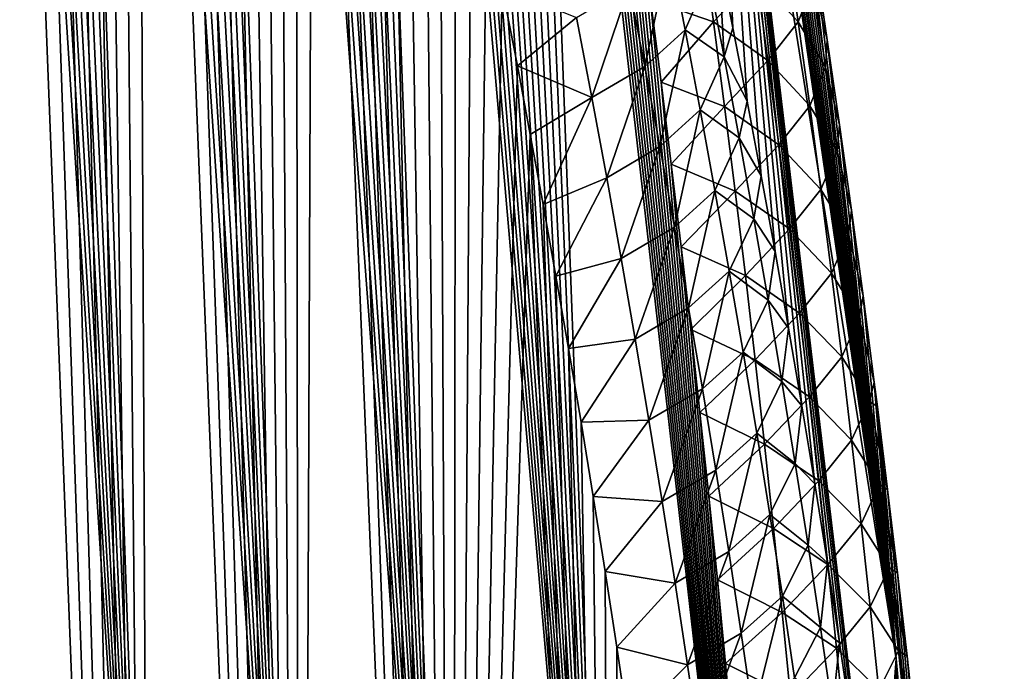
# Model space of a CAD drawing. Header units: metres. Extents: x -109 to 109, y -67 to 73.
# Tile 47 of 253: x -56.25 to -51.55, y -46.54 to -43.44. Entities that reach past the tile are written whole.
import ezdxf

# ---------------------------------------------------------------- set-up
doc = ezdxf.new("R2010")
doc.units = ezdxf.units.M
doc.layers.add('solid_508035_K244200000C76', color=7, linetype='CONTINUOUS')

msp = doc.modelspace()

# ---------------------------------------------------------------- linework, layer by layer
at = {"layer": 'solid_508035_K244200000C76'}
for points in [[(-55.603359, -50.010059, 42.171631), (-57.019268, -26.562353, 25.789434), (-57.121773, -26.260887, 25.686731)], [(-56.25885, -49.836594, 42.839149), (-55.603359, -50.010059, 42.171631), (-57.121773, -26.260887, 25.686731)], [(-55.603359, -50.010059, 42.171631), (-56.914291, -26.877169, 25.901114), (-57.019268, -26.562353, 25.789434)], [(-55.603359, -50.010059, 42.171631), (-56.80682, -27.204575, 26.021215), (-56.914291, -26.877169, 25.901114)], [(-55.603359, -50.010059, 42.171631), (-56.696842, -27.545687, 26.150671), (-56.80682, -27.204575, 26.021215)], [(-55.603359, -50.010059, 42.171631), (-56.584351, -27.9018, 26.290535), (-56.696842, -27.545687, 26.150671)], [(-55.603359, -50.010059, 42.171631), (-56.469303, -28.272026, 26.440144), (-56.584351, -27.9018, 26.290535)], [(-55.603359, -50.010059, 42.171631), (-56.351727, -28.657761, 26.600674), (-56.469303, -28.272026, 26.440144)], [(-54.910526, -50.1283, 41.500137), (-56.231644, -29.060402, 26.773291), (-56.351727, -28.657761, 26.600674)], [(-55.603359, -50.010059, 42.171631), (-54.910526, -50.1283, 41.500137), (-56.351727, -28.657761, 26.600674)], [(-54.910526, -50.1283, 41.500137), (-56.108994, -29.478935, 26.957209), (-56.231644, -29.060402, 26.773291)], [(-54.910526, -50.1283, 41.500137), (-55.983856, -29.915083, 27.153902), (-56.108994, -29.478935, 26.957209)], [(-54.910526, -50.1283, 41.500137), (-55.888428, -30.254868, 27.310753), (-55.983856, -29.915083, 27.153902)], [(-54.910526, -50.1283, 41.500137), (-55.791569, -30.604599, 27.474842), (-55.888428, -30.254868, 27.310753)], [(-54.910526, -50.1283, 41.500137), (-55.693333, -30.964901, 27.646729), (-55.791569, -30.604599, 27.474842)], [(-54.910526, -50.1283, 41.500137), (-55.593815, -31.336872, 27.827364), (-55.693333, -30.964901, 27.646729)], [(-54.180393, -50.188797, 40.825203), (-55.493065, -31.721258, 28.017397), (-55.593815, -31.336872, 27.827364)], [(-54.910526, -50.1283, 41.500137), (-54.180393, -50.188797, 40.825203), (-55.593815, -31.336872, 27.827364)], [(-54.180393, -50.188797, 40.825203), (-55.390968, -32.116879, 28.215811), (-55.493065, -31.721258, 28.017397)], [(-54.180393, -50.188797, 40.825203), (-55.287624, -32.524601, 28.423391), (-55.390968, -32.116879, 28.215811)], [(-54.180393, -50.188797, 40.825203), (-55.183182, -32.945747, 28.641308), (-55.287624, -32.524601, 28.423391)], [(-54.180393, -50.188797, 40.825203), (-55.098915, -33.293003, 28.823675), (-55.183182, -32.945747, 28.641308)], [(-54.180393, -50.188797, 40.825203), (-55.013863, -33.648415, 29.012249), (-55.098915, -33.293003, 28.823675)], [(-54.180393, -50.188797, 40.825203), (-54.928101, -34.012371, 29.207403), (-55.013863, -33.648415, 29.012249)], [(-54.180393, -50.188797, 40.825203), (-54.841759, -34.385654, 29.409863), (-54.928101, -34.012371, 29.207403)], [(-54.180393, -50.188797, 40.825203), (-54.754971, -34.769058, 29.62035), (-54.841759, -34.385654, 29.409863)], [(-55.603405, -56.732857, 32.570511), (-56.46946, -34.514843, 17.52355), (-56.351967, -34.797424, 17.830904)], [(-55.603405, -56.732857, 32.570511), (-56.258934, -57.300823, 32.179176), (-56.46946, -34.514843, 17.52355)], [(-53.413017, -50.188622, 40.147312), (-54.682377, -35.096695, 29.802254), (-54.754971, -34.769058, 29.62035)], [(-54.180393, -50.188797, 40.825203), (-53.413017, -50.188622, 40.147312), (-54.754971, -34.769058, 29.62035)], [(-55.603405, -56.732857, 32.570511), (-56.351967, -34.797424, 17.830904), (-56.231964, -35.097122, 18.15)], [(-55.603405, -56.732857, 32.570511), (-56.231964, -35.097122, 18.15), (-56.109398, -35.412846, 18.480152)], [(-53.413017, -50.188622, 40.147312), (-54.609356, -35.430733, 29.989145), (-54.682377, -35.096695, 29.802254)], [(-55.603405, -56.732857, 32.570511), (-56.109398, -35.412846, 18.480152), (-55.984344, -35.746574, 18.822466)], [(-53.413017, -50.188622, 40.147312), (-54.535957, -35.7714, 30.181232), (-54.609356, -35.430733, 29.989145)], [(-55.603405, -56.732857, 32.570511), (-55.984344, -35.746574, 18.822466), (-55.888981, -36.009949, 19.087902)], [(-53.413017, -50.188622, 40.147312), (-54.462296, -36.119274, 30.379061), (-54.535957, -35.7714, 30.181232)], [(-55.603405, -56.732857, 32.570511), (-55.888981, -36.009949, 19.087902), (-55.792194, -36.283504, 19.360191)], [(-53.413017, -50.188622, 40.147312), (-54.388489, -36.474926, 30.583166), (-54.462296, -36.119274, 30.379061)], [(-55.603405, -56.732857, 32.570511), (-55.792194, -36.283504, 19.360191), (-55.694035, -36.567982, 19.639736)], [(-53.413017, -50.188622, 40.147312), (-54.314659, -36.838943, 30.79409), (-54.388489, -36.474926, 30.583166)], [(-54.910549, -56.142281, 32.911301), (-55.694035, -36.567982, 19.639736), (-55.594589, -36.864662, 19.927248)], [(-54.910549, -56.142281, 32.911301), (-55.603405, -56.732857, 32.570511), (-55.694035, -36.567982, 19.639736)], [(-53.413017, -50.188622, 40.147312), (-54.240795, -37.211941, 31.012285), (-54.314659, -36.838943, 30.79409)], [(-54.910549, -56.142281, 32.911301), (-55.594589, -36.864662, 19.927248), (-55.493912, -37.174416, 20.223215)], [(-54.910549, -56.142281, 32.911301), (-55.493912, -37.174416, 20.223215), (-55.39188, -37.495892, 20.52688)], [(-53.413017, -50.188622, 40.147312), (-54.166409, -37.594162, 31.237492), (-54.240795, -37.211941, 31.012285)], [(-54.910549, -56.142281, 32.911301), (-55.39188, -37.495892, 20.52688), (-55.288601, -37.830105, 20.838778)], [(-53.413017, -50.188622, 40.147312), (-54.091766, -37.984863, 31.469383), (-54.166409, -37.594162, 31.237492)], [(-54.910549, -56.142281, 32.911301), (-55.288601, -37.830105, 20.838778), (-55.184231, -38.178585, 21.159721)], [(-53.413017, -50.188622, 40.147312), (-54.017281, -38.383213, 31.707666), (-54.091766, -37.984863, 31.469383)], [(-54.910549, -56.142281, 32.911301), (-55.184231, -38.178585, 21.159721), (-55.100029, -38.468403, 21.423407)], [(-53.413017, -50.188622, 40.147312), (-53.943359, -38.788376, 31.952047), (-54.017281, -38.383213, 31.707666)], [(-54.910549, -56.142281, 32.911301), (-55.100029, -38.468403, 21.423407), (-55.015053, -38.766781, 21.692583)], [(-54.910549, -56.142281, 32.911301), (-55.015053, -38.766781, 21.692583), (-54.929375, -39.07423, 21.96751)], [(-53.413017, -50.188622, 40.147312), (-53.870419, -39.199528, 32.202229), (-53.943359, -38.788376, 31.952047)], [(-54.910549, -56.142281, 32.911301), (-54.929375, -39.07423, 21.96751), (-54.843113, -39.391731, 22.248707)], [(-53.413017, -50.188622, 40.147312), (-53.808815, -39.556614, 32.421299), (-53.870419, -39.199528, 32.202229)], [(-54.180408, -55.528736, 33.198994), (-54.910549, -56.142281, 32.911301), (-54.843113, -39.391731, 22.248707)], [(-54.180408, -55.528736, 33.198994), (-54.843113, -39.391731, 22.248707), (-54.756393, -39.720268, 22.536699)], [(-53.102348, -39.3913, 30.608379), (-52.06636, -46.484642, 32.548897), (-52.969627, -40.822266, 28.584059)], [(-53.102348, -39.3913, 30.608379), (-53.056381, -39.628834, 30.747465), (-52.06636, -46.484642, 32.548897)], [(-52.608517, -50.124443, 39.466938), (-53.747425, -39.919949, 32.645573), (-53.808815, -39.556614, 32.421299)], [(-53.413017, -50.188622, 40.147312), (-52.608517, -50.124443, 39.466938), (-53.808815, -39.556614, 32.421299)], [(-53.056381, -39.628834, 30.747465), (-52.984921, -40.005062, 30.969297), (-52.06636, -46.484642, 32.548897)], [(-54.180408, -55.528736, 33.198994), (-54.756393, -39.720268, 22.536699), (-54.669277, -40.060387, 22.831787)], [(-52.608517, -50.124443, 39.466938), (-53.686398, -40.28886, 32.874649), (-53.747425, -39.919949, 32.645573)], [(-52.984921, -40.005062, 30.969297), (-52.914474, -40.384686, 31.195013), (-52.06636, -46.484642, 32.548897)], [(-54.180408, -55.528736, 33.198994), (-54.669277, -40.060387, 22.831787), (-54.581516, -40.410545, 23.133207)], [(-52.608517, -50.124443, 39.466938), (-53.626015, -40.662281, 33.107933), (-53.686398, -40.28886, 32.874649)], [(-54.180408, -55.528736, 33.198994), (-54.581516, -40.410545, 23.133207), (-54.493263, -40.771454, 23.441277)], [(-52.914474, -40.384686, 31.195013), (-52.845161, -40.767361, 31.424433), (-52.06636, -46.484642, 32.548897)], [(-52.608517, -50.124443, 39.466938), (-53.566551, -41.039146, 33.344837), (-53.626015, -40.662281, 33.107933)], [(-54.180408, -55.528736, 33.198994), (-54.493263, -40.771454, 23.441277), (-54.404739, -41.144215, 23.756529)], [(-52.845161, -40.767361, 31.424433), (-52.777054, -41.152897, 31.657473), (-52.06636, -46.484642, 32.548897)], [(-52.156551, -47.68478, 30.831554), (-52.969627, -40.822266, 28.584059), (-52.06636, -46.484642, 32.548897)], [(-52.844971, -43.473537, 27.561783), (-52.914276, -43.127098, 27.280678), (-52.969627, -40.822266, 28.584059)], [(-52.776871, -43.824371, 27.844345), (-52.844971, -43.473537, 27.561783), (-52.969627, -40.822266, 28.584059)], [(-52.709873, -44.180355, 28.128937), (-52.776871, -43.824371, 27.844345), (-52.969627, -40.822266, 28.584059)], [(-52.64407, -44.54129, 28.415411), (-52.709873, -44.180355, 28.128937), (-52.969627, -40.822266, 28.584059)], [(-52.579575, -44.906757, 28.703444), (-52.64407, -44.54129, 28.415411), (-52.969627, -40.822266, 28.584059)], [(-52.51651, -45.276329, 28.992706), (-52.579575, -44.906757, 28.703444), (-52.969627, -40.822266, 28.584059)], [(-52.454979, -45.649578, 29.282869), (-52.51651, -45.276329, 28.992706), (-52.969627, -40.822266, 28.584059)], [(-52.395069, -46.026192, 29.573679), (-52.454979, -45.649578, 29.282869), (-52.969627, -40.822266, 28.584059)], [(-52.336674, -46.407101, 29.865768), (-52.395069, -46.026192, 29.573679), (-52.969627, -40.822266, 28.584059)], [(-52.27985, -46.792236, 30.159084), (-52.336674, -46.407101, 29.865768), (-52.969627, -40.822266, 28.584059)], [(-52.224709, -47.18108, 30.453266), (-52.27985, -46.792236, 30.159084), (-52.969627, -40.822266, 28.584059)], [(-52.171345, -47.573116, 30.747959), (-52.224709, -47.18108, 30.453266), (-52.969627, -40.822266, 28.584059)], [(-52.156551, -47.68478, 30.831554), (-52.171345, -47.573116, 30.747959), (-52.969627, -40.822266, 28.584059)], [(-52.608517, -50.124443, 39.466938), (-53.508297, -41.418392, 33.584763), (-53.566551, -41.039146, 33.344837)], [(-54.180408, -55.528736, 33.198994), (-54.404739, -41.144215, 23.756529), (-54.316177, -41.529942, 24.079498)], [(-52.777054, -41.152897, 31.657473), (-52.710052, -41.54208, 31.894646), (-52.06636, -46.484642, 32.548897)], [(-52.608517, -50.124443, 39.466938), (-53.45153, -41.798954, 33.82711), (-53.508297, -41.418392, 33.584763)], [(-54.180408, -55.528736, 33.198994), (-54.316177, -41.529942, 24.079498), (-54.242386, -41.862019, 24.354982)], [(-52.710052, -41.54208, 31.894646), (-52.644241, -41.934715, 32.135822), (-52.06636, -46.484642, 32.548897)], [(-52.608517, -50.124443, 39.466938), (-53.396339, -42.180542, 34.071701), (-53.45153, -41.798954, 33.82711)], [(-54.180408, -55.528736, 33.198994), (-54.242386, -41.862019, 24.354982), (-54.168106, -42.203629, 24.63657)], [(-52.644241, -41.934715, 32.135822), (-52.579746, -42.330364, 32.380726), (-52.06636, -46.484642, 32.548897)], [(-52.608517, -50.124443, 39.466938), (-53.342266, -42.564983, 34.319534), (-53.396339, -42.180542, 34.071701)], [(-54.180408, -55.528736, 33.198994), (-54.168106, -42.203629, 24.63657), (-54.093597, -42.554279, 24.923729)], [(-52.579746, -42.330364, 32.380726), (-52.516678, -42.72858, 32.62907), (-52.06636, -46.484642, 32.548897)], [(-54.180408, -55.528736, 33.198994), (-54.093597, -42.554279, 24.923729), (-54.019253, -42.91349, 25.215839)], [(-52.608517, -50.124443, 39.466938), (-53.289375, -42.952061, 34.570473), (-53.342266, -42.564983, 34.319534)], [(-52.516678, -42.72858, 32.62907), (-52.455139, -43.128918, 32.880573), (-52.06636, -46.484642, 32.548897)], [(-54.180408, -55.528736, 33.198994), (-54.019253, -42.91349, 25.215839), (-53.945465, -43.280773, 25.512285)], [(-52.608517, -50.124443, 39.466938), (-53.237785, -43.341343, 34.824268), (-53.289375, -42.952061, 34.570473)], [(-52.99144, -43.041756, 34.35041), (-53.237785, -43.341343, 34.824268), (-52.937263, -43.446083, 34.614975)], [(-52.99144, -43.041756, 34.35041), (-52.937263, -43.446083, 34.614975), (-52.733555, -43.228024, 34.129112)], [(-52.590668, -43.045162, 33.615238), (-52.733555, -43.228024, 34.129112), (-52.534, -43.44577, 33.877628)], [(-52.590668, -43.045162, 33.615238), (-52.534, -43.44577, 33.877628), (-52.460991, -43.26125, 33.325535)], [(-53.2654, -43.657658, 26.499947), (-53.339119, -43.275963, 26.199055), (-53.148212, -43.101692, 26.48933)], [(-53.2654, -43.657658, 26.499947), (-53.148212, -43.101692, 26.48933), (-53.073692, -43.483185, 26.788933)], [(-53.073692, -43.483185, 26.788933), (-53.148212, -43.101692, 26.48933), (-52.961941, -43.227509, 27.050659)], [(-52.887768, -43.612144, 27.350351), (-52.961941, -43.227509, 27.050659), (-52.914276, -43.127098, 27.280678)], [(-52.887768, -43.612144, 27.350351), (-52.914276, -43.127098, 27.280678), (-52.844971, -43.473537, 27.561783)], [(-52.460991, -43.26125, 33.325535), (-52.395218, -43.53104, 33.135033), (-52.455139, -43.128918, 32.880573)], [(-52.455139, -43.128918, 32.880573), (-52.395218, -43.53104, 33.135033), (-52.06636, -46.484642, 32.548897)], [(-53.073692, -43.483185, 26.788933), (-52.961941, -43.227509, 27.050659), (-52.887768, -43.612144, 27.350351)], [(-52.937263, -43.446083, 34.614975), (-52.679119, -43.630329, 34.393307), (-52.733555, -43.228024, 34.129112)], [(-52.534, -43.44577, 33.877628), (-52.733555, -43.228024, 34.129112), (-52.679119, -43.630329, 34.393307)], [(-53.51812, -43.806168, 26.242167), (-53.591248, -43.424267, 25.939621), (-53.339119, -43.275963, 26.199055)], [(-53.51812, -43.806168, 26.242167), (-53.339119, -43.275963, 26.199055), (-53.2654, -43.657658, 26.499947)], [(-52.534, -43.44577, 33.877628), (-52.403637, -43.661057, 33.587891), (-52.460991, -43.26125, 33.325535)], [(-52.460991, -43.26125, 33.325535), (-52.403637, -43.661057, 33.587891), (-52.395218, -43.53104, 33.135033)], [(-54.180408, -55.528736, 33.198994), (-53.945465, -43.280773, 25.512285), (-53.872631, -43.65564, 25.812454)], [(-53.591248, -43.424267, 25.939621), (-53.872631, -43.65564, 25.812454), (-53.945465, -43.280773, 25.512285)], [(-52.608517, -50.124443, 39.466938), (-53.187611, -43.73241, 35.080677), (-53.237785, -43.341343, 34.824268)], [(-52.937263, -43.446083, 34.614975), (-53.237785, -43.341343, 34.824268), (-53.187611, -43.73241, 35.080677)], [(-53.51812, -43.806168, 26.242167), (-53.872631, -43.65564, 25.812454), (-53.591248, -43.424267, 25.939621)], [(-52.937263, -43.446083, 34.614975), (-53.187611, -43.73241, 35.080677), (-52.884968, -43.849907, 34.880726)], [(-52.937263, -43.446083, 34.614975), (-52.884968, -43.849907, 34.880726), (-52.679119, -43.630329, 34.393307)], [(-52.534, -43.44577, 33.877628), (-52.679119, -43.630329, 34.393307), (-52.479256, -43.845894, 34.141144)], [(-52.534, -43.44577, 33.877628), (-52.479256, -43.845894, 34.141144), (-52.403637, -43.661057, 33.587891)], [(-53.193718, -44.040562, 26.799793), (-53.2654, -43.657658, 26.499947), (-53.073692, -43.483185, 26.788933)], [(-53.193718, -44.040562, 26.799793), (-53.073692, -43.483185, 26.788933), (-53.001244, -43.865841, 27.087502)], [(-53.001244, -43.865841, 27.087502), (-53.073692, -43.483185, 26.788933), (-52.887768, -43.612144, 27.350351)], [(-52.887768, -43.612144, 27.350351), (-52.844971, -43.473537, 27.561783), (-52.776871, -43.824371, 27.844345)], [(-52.403637, -43.661057, 33.587891), (-52.336807, -43.935863, 33.393112), (-52.395218, -43.53104, 33.135033)], [(-52.395218, -43.53104, 33.135033), (-52.336807, -43.935863, 33.393112), (-52.06636, -46.484642, 32.548897)], [(-53.001244, -43.865841, 27.087502), (-52.887768, -43.612144, 27.350351), (-52.815716, -43.997894, 27.649023)], [(-52.815716, -43.997894, 27.649023), (-52.887768, -43.612144, 27.350351), (-52.776871, -43.824371, 27.844345)], [(-52.884968, -43.849907, 34.880726), (-52.626575, -44.03215, 34.65863), (-52.679119, -43.630329, 34.393307)], [(-52.479256, -43.845894, 34.141144), (-52.679119, -43.630329, 34.393307), (-52.626575, -44.03215, 34.65863)], [(-54.180408, -55.528736, 33.198994), (-53.872631, -43.65564, 25.812454), (-53.811092, -43.98299, 26.072624)], [(-53.51812, -43.806168, 26.242167), (-53.811092, -43.98299, 26.072624), (-53.872631, -43.65564, 25.812454)], [(-53.447002, -44.189327, 26.543646), (-53.51812, -43.806168, 26.242167), (-53.2654, -43.657658, 26.499947)], [(-53.447002, -44.189327, 26.543646), (-53.2654, -43.657658, 26.499947), (-53.193718, -44.040562, 26.799793)], [(-52.479256, -43.845894, 34.141144), (-52.348236, -44.060379, 33.851341), (-52.403637, -43.661057, 33.587891)], [(-52.403637, -43.661057, 33.587891), (-52.348236, -44.060379, 33.851341), (-52.336807, -43.935863, 33.393112)], [(-52.608517, -50.124443, 39.466938), (-53.138969, -44.124847, 35.339451), (-53.187611, -43.73241, 35.080677)], [(-52.884968, -43.849907, 34.880726), (-53.187611, -43.73241, 35.080677), (-53.138969, -44.124847, 35.339451)], [(-53.51812, -43.806168, 26.242167), (-53.74976, -44.317318, 26.336863), (-53.811092, -43.98299, 26.072624)], [(-53.447002, -44.189327, 26.543646), (-53.74976, -44.317318, 26.336863), (-53.51812, -43.806168, 26.242167)], [(-52.815716, -43.997894, 27.649023), (-52.776871, -43.824371, 27.844345), (-52.709873, -44.180355, 28.128937)], [(-53.124058, -44.424633, 27.098616), (-53.193718, -44.040562, 26.799793), (-53.001244, -43.865841, 27.087502)], [(-52.884968, -43.849907, 34.880726), (-53.138969, -44.124847, 35.339451), (-52.834545, -44.253231, 35.147625)], [(-53.124058, -44.424633, 27.098616), (-53.001244, -43.865841, 27.087502), (-52.930851, -44.249626, 27.385059)], [(-52.930851, -44.249626, 27.385059), (-53.001244, -43.865841, 27.087502), (-52.815716, -43.997894, 27.649023)], [(-52.884968, -43.849907, 34.880726), (-52.834545, -44.253231, 35.147625), (-52.626575, -44.03215, 34.65863)], [(-52.479256, -43.845894, 34.141144), (-52.626575, -44.03215, 34.65863), (-52.426422, -44.245533, 34.40575)], [(-52.479256, -43.845894, 34.141144), (-52.426422, -44.245533, 34.40575), (-52.348236, -44.060379, 33.851341)], [(-52.348236, -44.060379, 33.851341), (-52.279968, -44.3433, 33.654755), (-52.336807, -43.935863, 33.393112)], [(-52.336807, -43.935863, 33.393112), (-52.279968, -44.3433, 33.654755), (-52.06636, -46.484642, 32.548897)], [(-53.413029, -54.891663, 33.430683), (-54.180408, -55.528736, 33.198994), (-53.811092, -43.98299, 26.072624)], [(-53.413029, -54.891663, 33.430683), (-53.811092, -43.98299, 26.072624), (-53.74976, -44.317318, 26.336863)], [(-52.930851, -44.249626, 27.385059), (-52.815716, -43.997894, 27.649023), (-52.74577, -44.384724, 27.946703)], [(-52.74577, -44.384724, 27.946703), (-52.815716, -43.997894, 27.649023), (-52.709873, -44.180355, 28.128937)], [(-53.377884, -44.573715, 26.844084), (-53.447002, -44.189327, 26.543646), (-53.193718, -44.040562, 26.799793)], [(-53.377884, -44.573715, 26.844084), (-53.193718, -44.040562, 26.799793), (-53.124058, -44.424633, 27.098616)], [(-52.834545, -44.253231, 35.147625), (-52.57592, -44.433479, 34.925064), (-52.626575, -44.03215, 34.65863)], [(-52.426422, -44.245533, 34.40575), (-52.626575, -44.03215, 34.65863), (-52.57592, -44.433479, 34.925064)], [(-52.426422, -44.245533, 34.40575), (-52.294777, -44.459221, 34.115864), (-52.348236, -44.060379, 33.851341)], [(-52.348236, -44.060379, 33.851341), (-52.294777, -44.459221, 34.115864), (-52.279968, -44.3433, 33.654755)], [(-52.608517, -50.124443, 39.466938), (-53.09198, -44.518223, 35.600342), (-53.138969, -44.124847, 35.339451)], [(-52.834545, -44.253231, 35.147625), (-53.138969, -44.124847, 35.339451), (-53.09198, -44.518223, 35.600342)], [(-53.447002, -44.189327, 26.543646), (-53.688782, -44.658051, 26.604696), (-53.74976, -44.317318, 26.336863)], [(-53.377884, -44.573715, 26.844084), (-53.688782, -44.658051, 26.604696), (-53.447002, -44.189327, 26.543646)], [(-52.74577, -44.384724, 27.946703), (-52.709873, -44.180355, 28.128937), (-52.64407, -44.54129, 28.415411)], [(-53.056412, -44.809837, 27.396442), (-53.124058, -44.424633, 27.098616), (-52.930851, -44.249626, 27.385059)], [(-52.834545, -44.253231, 35.147625), (-53.09198, -44.518223, 35.600342), (-52.785995, -44.656055, 35.415661)], [(-53.056412, -44.809837, 27.396442), (-52.930851, -44.249626, 27.385059), (-52.862503, -44.634499, 27.681637)], [(-52.862503, -44.634499, 27.681637), (-52.930851, -44.249626, 27.385059), (-52.74577, -44.384724, 27.946703)], [(-52.834545, -44.253231, 35.147625), (-52.785995, -44.656055, 35.415661), (-52.57592, -44.433479, 34.925064)], [(-52.426422, -44.245533, 34.40575), (-52.57592, -44.433479, 34.925064), (-52.375496, -44.644695, 34.671425)], [(-52.426422, -44.245533, 34.40575), (-52.375496, -44.644695, 34.671425), (-52.294777, -44.459221, 34.115864)], [(-53.413029, -54.891663, 33.430683), (-53.74976, -44.317318, 26.336863), (-53.688782, -44.658051, 26.604696)], [(-52.294777, -44.459221, 34.115864), (-52.224808, -44.752838, 33.919594), (-52.279968, -44.3433, 33.654755)], [(-52.279968, -44.3433, 33.654755), (-52.224808, -44.752838, 33.919594), (-52.06636, -46.484642, 32.548897)], [(-52.862503, -44.634499, 27.681637), (-52.74577, -44.384724, 27.946703), (-52.677921, -44.772602, 28.243412)], [(-52.677921, -44.772602, 28.243412), (-52.74577, -44.384724, 27.946703), (-52.64407, -44.54129, 28.415411)], [(-53.310749, -44.959282, 27.143501), (-53.377884, -44.573715, 26.844084), (-53.124058, -44.424633, 27.098616)], [(-53.310749, -44.959282, 27.143501), (-53.124058, -44.424633, 27.098616), (-53.056412, -44.809837, 27.396442)], [(-52.785995, -44.656055, 35.415661), (-52.527149, -44.83432, 35.192589), (-52.57592, -44.433479, 34.925064)], [(-52.375496, -44.644695, 34.671425), (-52.57592, -44.433479, 34.925064), (-52.527149, -44.83432, 35.192589)], [(-52.375496, -44.644695, 34.671425), (-52.243259, -44.857586, 34.381432), (-52.294777, -44.459221, 34.115864)], [(-52.294777, -44.459221, 34.115864), (-52.243259, -44.857586, 34.381432), (-52.224808, -44.752838, 33.919594)], [(-52.608517, -50.124443, 39.466938), (-53.046631, -44.912689, 35.86343), (-53.09198, -44.518223, 35.600342)], [(-52.785995, -44.656055, 35.415661), (-53.09198, -44.518223, 35.600342), (-53.046631, -44.912689, 35.86343)], [(-52.677921, -44.772602, 28.243412), (-52.64407, -44.54129, 28.415411), (-52.579575, -44.906757, 28.703444)], [(-53.377884, -44.573715, 26.844084), (-53.628433, -45.00433, 26.875366), (-53.688782, -44.658051, 26.604696)], [(-53.310749, -44.959282, 27.143501), (-53.628433, -45.00433, 26.875366), (-53.377884, -44.573715, 26.844084)], [(-52.990768, -45.19614, 27.693293), (-53.056412, -44.809837, 27.396442), (-52.862503, -44.634499, 27.681637)], [(-52.990768, -45.19614, 27.693293), (-52.862503, -44.634499, 27.681637), (-52.796188, -45.020435, 27.977251)], [(-52.796188, -45.020435, 27.977251), (-52.862503, -44.634499, 27.681637), (-52.677921, -44.772602, 28.243412)], [(-53.413029, -54.891663, 33.430683), (-53.688782, -44.658051, 26.604696), (-53.628433, -45.00433, 26.875366)], [(-52.785995, -44.656055, 35.415661), (-53.046631, -44.912689, 35.86343), (-52.739307, -45.05838, 35.684811)], [(-52.785995, -44.656055, 35.415661), (-52.739307, -45.05838, 35.684811), (-52.527149, -44.83432, 35.192589)], [(-52.375496, -44.644695, 34.671425), (-52.527149, -44.83432, 35.192589), (-52.326473, -45.043381, 34.938152)], [(-52.375496, -44.644695, 34.671425), (-52.326473, -45.043381, 34.938152), (-52.243259, -44.857586, 34.381432)], [(-52.796188, -45.020435, 27.977251), (-52.677921, -44.772602, 28.243412), (-52.61216, -45.161499, 28.539173)], [(-52.61216, -45.161499, 28.539173), (-52.677921, -44.772602, 28.243412), (-52.579575, -44.906757, 28.703444)], [(-52.243259, -44.857586, 34.381432), (-52.171429, -45.163944, 34.187263), (-52.224808, -44.752838, 33.919594)], [(-52.224808, -44.752838, 33.919594), (-52.171429, -45.163944, 34.187263), (-52.06636, -46.484642, 32.548897)], [(-53.24559, -45.345993, 27.441923), (-53.310749, -44.959282, 27.143501), (-53.056412, -44.809837, 27.396442)], [(-53.24559, -45.345993, 27.441923), (-53.056412, -44.809837, 27.396442), (-52.990768, -45.19614, 27.693293)], [(-52.739307, -45.05838, 35.684811), (-52.480263, -45.234676, 35.461182), (-52.527149, -44.83432, 35.192589)], [(-52.326473, -45.043381, 34.938152), (-52.527149, -44.83432, 35.192589), (-52.480263, -45.234676, 35.461182)], [(-52.326473, -45.043381, 34.938152), (-52.193676, -45.255478, 34.648029), (-52.243259, -44.857586, 34.381432)], [(-52.243259, -44.857586, 34.381432), (-52.193676, -45.255478, 34.648029), (-52.171429, -45.163944, 34.187263)], [(-52.608517, -50.124443, 39.466938), (-53.002724, -45.30912, 36.129215), (-53.046631, -44.912689, 35.86343)], [(-52.739307, -45.05838, 35.684811), (-53.046631, -44.912689, 35.86343), (-53.002724, -45.30912, 36.129215)], [(-52.61216, -45.161499, 28.539173), (-52.579575, -44.906757, 28.703444), (-52.51651, -45.276329, 28.992706)], [(-53.310749, -44.959282, 27.143501), (-53.568989, -45.355297, 27.148123), (-53.628433, -45.00433, 26.875366)], [(-53.24559, -45.345993, 27.441923), (-53.568989, -45.355297, 27.148123), (-53.310749, -44.959282, 27.143501)], [(-53.413029, -54.891663, 33.430683), (-53.628433, -45.00433, 26.875366), (-53.568989, -45.355297, 27.148123)], [(-52.739307, -45.05838, 35.684811), (-53.002724, -45.30912, 36.129215), (-52.694485, -45.460201, 35.955048)], [(-52.927113, -45.583511, 27.989183), (-52.990768, -45.19614, 27.693293), (-52.796188, -45.020435, 27.977251)], [(-52.927113, -45.583511, 27.989183), (-52.796188, -45.020435, 27.977251), (-52.731895, -45.407402, 28.271923)], [(-52.731895, -45.407402, 28.271923), (-52.796188, -45.020435, 27.977251), (-52.61216, -45.161499, 28.539173)], [(-52.739307, -45.05838, 35.684811), (-52.694485, -45.460201, 35.955048), (-52.480263, -45.234676, 35.461182)], [(-52.326473, -45.043381, 34.938152), (-52.480263, -45.234676, 35.461182), (-52.279343, -45.441593, 35.20591)], [(-52.326473, -45.043381, 34.938152), (-52.279343, -45.441593, 35.20591), (-52.193676, -45.255478, 34.648029)], [(-53.182396, -45.733822, 27.739363), (-53.24559, -45.345993, 27.441923), (-52.990768, -45.19614, 27.693293)], [(-53.182396, -45.733822, 27.739363), (-52.990768, -45.19614, 27.693293), (-52.927113, -45.583511, 27.989183)], [(-52.731895, -45.407402, 28.271923), (-52.61216, -45.161499, 28.539173), (-52.548473, -45.551388, 28.834)], [(-52.548473, -45.551388, 28.834), (-52.61216, -45.161499, 28.539173), (-52.51651, -45.276329, 28.992706)], [(-52.193676, -45.255478, 34.648029), (-52.156551, -45.281338, 34.264023), (-52.171429, -45.163944, 34.187263)], [(-52.171429, -45.163944, 34.187263), (-52.156551, -45.281338, 34.264023), (-52.06636, -46.484642, 32.548897)], [(-52.694485, -45.460201, 35.955048), (-52.435249, -45.634548, 35.73082), (-52.480263, -45.234676, 35.461182)], [(-52.279343, -45.441593, 35.20591), (-52.480263, -45.234676, 35.461182), (-52.435249, -45.634548, 35.73082)], [(-52.548473, -45.551388, 28.834), (-52.51651, -45.276329, 28.992706), (-52.454979, -45.649578, 29.282869)], [(-52.279343, -45.441593, 35.20591), (-52.146023, -45.652901, 34.915634), (-52.193676, -45.255478, 34.648029)], [(-52.193676, -45.255478, 34.648029), (-52.107632, -45.676899, 34.523727), (-52.156551, -45.281338, 34.264023)], [(-52.193676, -45.255478, 34.648029), (-52.146023, -45.652901, 34.915634), (-52.107632, -45.676899, 34.523727)], [(-52.156551, -45.281338, 34.264023), (-51.57196, -51.57114, 37.344559), (-51.551472, -52.150959, 36.516495)], [(-52.06636, -46.484642, 32.548897), (-52.156551, -45.281338, 34.264023), (-51.551472, -52.150959, 36.516495)], [(-52.156551, -45.281338, 34.264023), (-52.107632, -45.676899, 34.523727), (-51.57196, -51.57114, 37.344559)], [(-52.608517, -50.124443, 39.466938), (-52.960335, -45.707176, 36.397472), (-53.002724, -45.30912, 36.129215)], [(-52.694485, -45.460201, 35.955048), (-53.002724, -45.30912, 36.129215), (-52.960335, -45.707176, 36.397472)], [(-53.24559, -45.345993, 27.441923), (-53.510723, -45.710087, 27.422213), (-53.568989, -45.355297, 27.148123)], [(-53.413029, -54.891663, 33.430683), (-53.568989, -45.355297, 27.148123), (-53.510723, -45.710087, 27.422213)], [(-53.182396, -45.733822, 27.739363), (-53.510723, -45.710087, 27.422213), (-53.24559, -45.345993, 27.441923)], [(-52.86544, -45.971924, 28.284134), (-52.927113, -45.583511, 27.989183), (-52.731895, -45.407402, 28.271923)], [(-52.86544, -45.971924, 28.284134), (-52.731895, -45.407402, 28.271923), (-52.669617, -45.795372, 28.565668)], [(-52.669617, -45.795372, 28.565668), (-52.731895, -45.407402, 28.271923), (-52.548473, -45.551388, 28.834)], [(-52.694485, -45.460201, 35.955048), (-52.960335, -45.707176, 36.397472), (-52.65152, -45.86153, 36.226357)], [(-52.694485, -45.460201, 35.955048), (-52.65152, -45.86153, 36.226357), (-52.435249, -45.634548, 35.73082)], [(-52.279343, -45.441593, 35.20591), (-52.435249, -45.634548, 35.73082), (-52.234112, -45.839329, 35.474678)], [(-52.279343, -45.441593, 35.20591), (-52.234112, -45.839329, 35.474678), (-52.146023, -45.652901, 34.915634)], [(-52.669617, -45.795372, 28.565668), (-52.548473, -45.551388, 28.834), (-52.486855, -45.942249, 29.127914)], [(-52.486855, -45.942249, 29.127914), (-52.548473, -45.551388, 28.834), (-52.454979, -45.649578, 29.282869)], [(-53.121166, -46.122738, 28.035837), (-53.182396, -45.733822, 27.739363), (-52.927113, -45.583511, 27.989183)], [(-53.121166, -46.122738, 28.035837), (-52.927113, -45.583511, 27.989183), (-52.86544, -45.971924, 28.284134)], [(-52.65152, -45.86153, 36.226357), (-52.392113, -46.033939, 36.001484), (-52.435249, -45.634548, 35.73082)], [(-52.486855, -45.942249, 29.127914), (-52.454979, -45.649578, 29.282869), (-52.395069, -46.026192, 29.573679)], [(-52.234112, -45.839329, 35.474678), (-52.435249, -45.634548, 35.73082), (-52.392113, -46.033939, 36.001484)], [(-52.234112, -45.839329, 35.474678), (-52.100292, -46.049854, 35.184227), (-52.146023, -45.652901, 34.915634)], [(-52.146023, -45.652901, 34.915634), (-52.060509, -46.073006, 34.785408), (-52.107632, -45.676899, 34.523727)], [(-52.146023, -45.652901, 34.915634), (-52.100292, -46.049854, 35.184227), (-52.060509, -46.073006, 34.785408)], [(-53.413029, -54.891663, 33.430683), (-53.510723, -45.710087, 27.422213), (-53.453915, -46.067837, 27.696884)], [(-53.182396, -45.733822, 27.739363), (-53.453915, -46.067837, 27.696884), (-53.510723, -45.710087, 27.422213)], [(-52.608517, -50.124443, 39.466938), (-52.919537, -46.106468, 36.667957), (-52.960335, -45.707176, 36.397472)], [(-52.65152, -45.86153, 36.226357), (-52.960335, -45.707176, 36.397472), (-52.919537, -46.106468, 36.667957)], [(-52.107632, -45.676899, 34.523727), (-52.060509, -46.073006, 34.785408), (-51.57196, -51.57114, 37.344559)], [(-53.121166, -46.122738, 28.035837), (-53.453915, -46.067837, 27.696884), (-53.182396, -45.733822, 27.739363)], [(-52.805748, -46.361351, 28.578157), (-52.86544, -45.971924, 28.284134), (-52.669617, -45.795372, 28.565668)], [(-52.805748, -46.361351, 28.578157), (-52.669617, -45.795372, 28.565668), (-52.609341, -46.184322, 28.858503)], [(-52.609341, -46.184322, 28.858503), (-52.669617, -45.795372, 28.565668), (-52.486855, -45.942249, 29.127914)], [(-52.234112, -45.839329, 35.474678), (-52.392113, -46.033939, 36.001484), (-52.190765, -46.236595, 35.744438)], [(-52.234112, -45.839329, 35.474678), (-52.190765, -46.236595, 35.744438), (-52.100292, -46.049854, 35.184227)], [(-52.65152, -45.86153, 36.226357), (-52.919537, -46.106468, 36.667957), (-52.610413, -46.262356, 36.498714)], [(-52.65152, -45.86153, 36.226357), (-52.610413, -46.262356, 36.498714), (-52.392113, -46.033939, 36.001484)], [(-52.609341, -46.184322, 28.858503), (-52.486855, -45.942249, 29.127914), (-52.427292, -46.334049, 29.420935)], [(-52.427292, -46.334049, 29.420935), (-52.486855, -45.942249, 29.127914), (-52.395069, -46.026192, 29.573679)], [(-53.061886, -46.512707, 28.331362), (-53.121166, -46.122738, 28.035837), (-52.86544, -45.971924, 28.284134)], [(-53.061886, -46.512707, 28.331362), (-52.86544, -45.971924, 28.284134), (-52.805748, -46.361351, 28.578157)], [(-52.610413, -46.262356, 36.498714), (-52.350845, -46.432846, 36.273159), (-52.392113, -46.033939, 36.001484)], [(-52.427292, -46.334049, 29.420935), (-52.395069, -46.026192, 29.573679), (-52.336674, -46.407101, 29.865768)], [(-52.190765, -46.236595, 35.744438), (-52.392113, -46.033939, 36.001484), (-52.350845, -46.432846, 36.273159)], [(-53.413029, -54.891663, 33.430683), (-53.453915, -46.067837, 27.696884), (-53.398647, -46.428345, 27.971973)], [(-53.121166, -46.122738, 28.035837), (-53.398647, -46.428345, 27.971973), (-53.453915, -46.067837, 27.696884)], [(-52.190765, -46.236595, 35.744438), (-52.056484, -46.446342, 35.453789), (-52.100292, -46.049854, 35.184227)], [(-52.100292, -46.049854, 35.184227), (-52.015095, -46.470558, 35.049744), (-52.060509, -46.073006, 34.785408)], [(-52.100292, -46.049854, 35.184227), (-52.056484, -46.446342, 35.453789), (-52.015095, -46.470558, 35.049744)], [(-52.060509, -46.073006, 34.785408), (-52.015095, -46.470558, 35.049744), (-51.57196, -51.57114, 37.344559)], [(-53.061886, -46.512707, 28.331362), (-53.398647, -46.428345, 27.971973), (-53.121166, -46.122738, 28.035837)], [(-52.608517, -50.124443, 39.466938), (-52.880413, -46.506607, 36.940418), (-52.919537, -46.106468, 36.667957)], [(-52.610413, -46.262356, 36.498714), (-52.919537, -46.106468, 36.667957), (-52.880413, -46.506607, 36.940418)], [(-52.74802, -46.751762, 28.871271), (-52.805748, -46.361351, 28.578157), (-52.609341, -46.184322, 28.858503)], [(-52.74802, -46.751762, 28.871271), (-52.609341, -46.184322, 28.858503), (-52.551064, -46.574223, 29.150446)], [(-52.551064, -46.574223, 29.150446), (-52.609341, -46.184322, 28.858503), (-52.427292, -46.334049, 29.420935)], [(-52.610413, -46.262356, 36.498714), (-52.880413, -46.506607, 36.940418), (-52.571159, -46.662685, 36.772099)], [(-52.610413, -46.262356, 36.498714), (-52.571159, -46.662685, 36.772099), (-52.350845, -46.432846, 36.273159)], [(-52.190765, -46.236595, 35.744438), (-52.350845, -46.432846, 36.273159), (-52.149307, -46.633392, 36.015167)], [(-52.190765, -46.236595, 35.744438), (-52.149307, -46.633392, 36.015167), (-52.056484, -46.446342, 35.453789)], [(-53.004551, -46.903706, 28.625952), (-53.061886, -46.512707, 28.331362), (-52.805748, -46.361351, 28.578157)], [(-53.004551, -46.903706, 28.625952), (-52.805748, -46.361351, 28.578157), (-52.74802, -46.751762, 28.871271)], [(-52.551064, -46.574223, 29.150446), (-52.427292, -46.334049, 29.420935), (-52.369778, -46.726765, 29.713076)], [(-52.369778, -46.726765, 29.713076), (-52.427292, -46.334049, 29.420935), (-52.336674, -46.407101, 29.865768)], [(-52.369778, -46.726765, 29.713076), (-52.336674, -46.407101, 29.865768), (-52.27985, -46.792236, 30.159084)], [(-53.413029, -54.891663, 33.430683), (-53.398647, -46.428345, 27.971973), (-53.344444, -46.793167, 28.248863)], [(-53.061886, -46.512707, 28.331362), (-53.344444, -46.793167, 28.248863), (-53.398647, -46.428345, 27.971973)], [(-52.571159, -46.662685, 36.772099), (-52.311443, -46.831268, 36.545815), (-52.350845, -46.432846, 36.273159)], [(-52.149307, -46.633392, 36.015167), (-52.350845, -46.432846, 36.273159), (-52.311443, -46.831268, 36.545815)], [(-52.149307, -46.633392, 36.015167), (-52.014591, -46.842369, 35.724304), (-52.056484, -46.446342, 35.453789)], [(-52.056484, -46.446342, 35.453789), (-51.971432, -46.869427, 35.31665), (-52.015095, -46.470558, 35.049744)], [(-52.056484, -46.446342, 35.453789), (-52.014591, -46.842369, 35.724304), (-51.971432, -46.869427, 35.31665)], [(-53.004551, -46.903706, 28.625952), (-53.344444, -46.793167, 28.248863), (-53.061886, -46.512707, 28.331362)], [(-52.608517, -50.124443, 39.466938), (-52.843044, -46.9072, 37.214607), (-52.880413, -46.506607, 36.940418)], [(-52.571159, -46.662685, 36.772099), (-52.880413, -46.506607, 36.940418), (-52.843044, -46.9072, 37.214607)], [(-52.107632, -48.064106, 31.114435), (-52.156551, -47.68478, 30.831554), (-52.06636, -46.484642, 32.548897)], [(-52.060505, -48.445492, 31.397158), (-52.107632, -48.064106, 31.114435), (-52.06636, -46.484642, 32.548897)], [(-51.57196, -52.730782, 35.688419), (-52.06636, -46.484642, 32.548897), (-51.551472, -52.150959, 36.516495)], [(-52.015091, -48.829865, 31.680332), (-52.060505, -48.445492, 31.397158), (-52.06636, -46.484642, 32.548897)], [(-51.971428, -49.217106, 31.963869), (-52.015091, -48.829865, 31.680332), (-52.06636, -46.484642, 32.548897)], [(-51.929577, -49.606819, 32.247498), (-51.971428, -49.217106, 31.963869), (-52.06636, -46.484642, 32.548897)], [(-51.889603, -49.998604, 32.530933), (-51.929577, -49.606819, 32.247498), (-52.06636, -46.484642, 32.548897)], [(-51.851555, -50.392056, 32.813911), (-51.889603, -49.998604, 32.530933), (-52.06636, -46.484642, 32.548897)], [(-51.818569, -50.75198, 33.071331), (-51.851555, -50.392056, 32.813911), (-52.06636, -46.484642, 32.548897)], [(-51.787224, -51.113045, 33.328182), (-51.818569, -50.75198, 33.071331), (-52.06636, -46.484642, 32.548897)], [(-51.757492, -51.475559, 33.584671), (-51.787224, -51.113045, 33.328182), (-52.06636, -46.484642, 32.548897)], [(-51.729385, -51.839527, 33.840786), (-51.757492, -51.475559, 33.584671), (-52.06636, -46.484642, 32.548897)], [(-51.702919, -52.204941, 34.096523), (-51.729385, -51.839527, 33.840786), (-52.06636, -46.484642, 32.548897)], [(-51.678093, -52.571804, 34.351879), (-51.702919, -52.204941, 34.096523), (-52.06636, -46.484642, 32.548897)], [(-51.57196, -52.730782, 35.688419), (-51.678093, -52.571804, 34.351879), (-52.06636, -46.484642, 32.548897)], [(-52.015095, -46.470558, 35.049744), (-51.971432, -46.869427, 35.31665), (-51.57196, -51.57114, 37.344559)]]:
    msp.add_3dface(points, dxfattribs=at)

doc.saveas('drawing.dxf')
